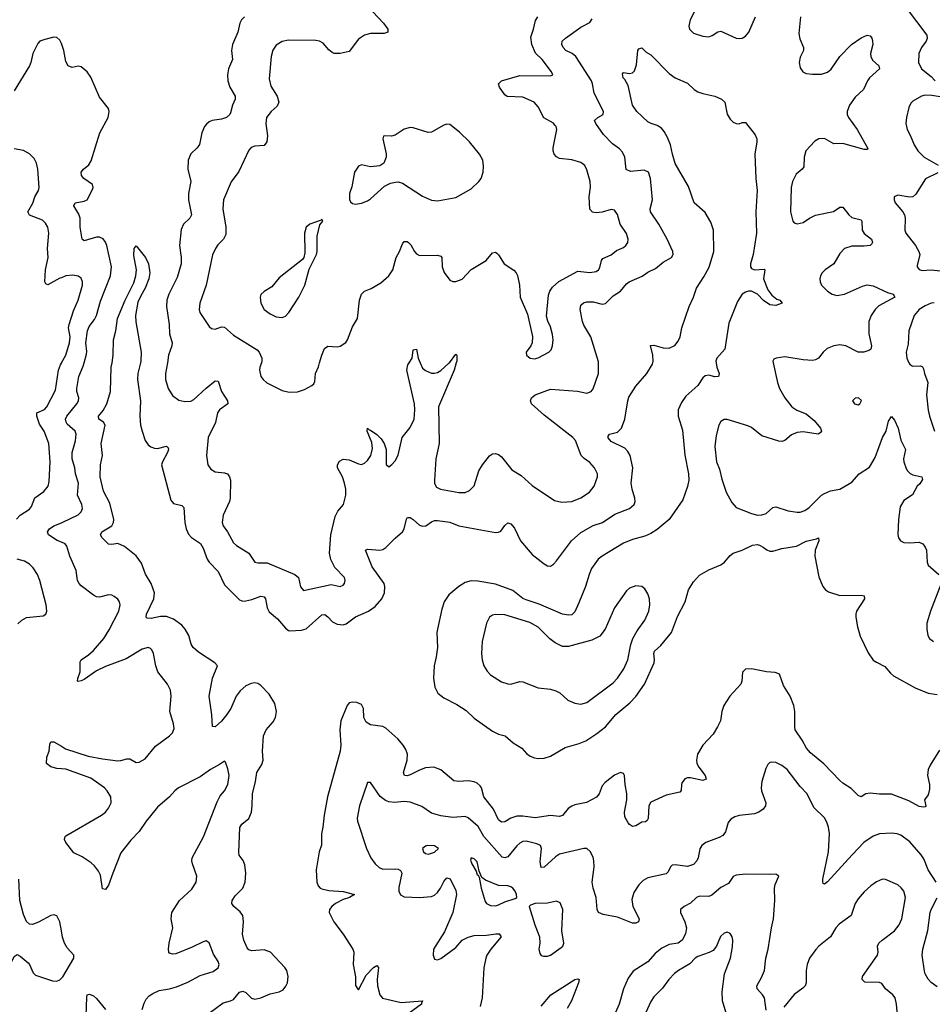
# Model space of a CAD drawing. Header units: inches. Extents: x 884691 to 1028259, y 526745 to 653629.
# Tile 164 of 241: x 999726 to 1005717, y 585788 to 592252. Entities that reach past the tile are written whole.
import ezdxf

# ---------------------------------------------------------------- set-up
doc = ezdxf.new("R2010")
doc.units = ezdxf.units.IN
doc.header["$MEASUREMENT"] = 0
for name, color, linetype in [('A9598', 7, 'Continuous'), ('A9599', 7, 'Continuous'), ('B0508', 7, 'Continuous'), ('B0509', 7, 'Continuous')]:
    doc.layers.add(name, color=color, linetype=linetype)

msp = doc.modelspace()

# ---------------------------------------------------------------- linework, layer by layer
at = {"layer": 'A9598', "color": 6}
for points, elevation in [([(999706.1, 588973.9), (999730, 588998.5), (999790, 589039.1), (999803.1, 589056.9), (999826.3, 589113.7), (999884.5, 589155.5), (999913, 589190), (999919.1, 589220.9), (999925, 589350), (999918.3, 589470), (999886, 589550), (999855.6, 589595.6), (999838.4, 589650), (999837.6, 589670), (999887.9, 589692.1), (999904.6, 589710), (999960.1, 589819.9), (999980.4, 589950), (999993.6, 589986.4), (1000000, 589997.4)], 2100), ([(1000000, 588820.9), (999973.1, 588833.1), (999915.9, 588870), (999909.6, 588890), (999921.5, 588910), (999949.9, 588930), (1000000, 588948.7)], 2000), ([(999713.5, 588286.5), (999739.5, 588310), (999770, 588326.3), (999880.8, 588339.2), (999896.7, 588350), (999904.5, 588370), (999900.6, 588410), (999857.7, 588570), (999842.4, 588610), (999814.2, 588654.2), (999790, 588678.5), (999756.8, 588696.8), (999710, 588711.1)], 2100), ([(1000000, 587334.6), (999970, 587336.8), (999930, 587347.1), (999903, 587370), (999904, 587410), (999918.9, 587450), (999923.6, 587496.4), (999930, 587511.9), (999950, 587510.9), (1000000, 587481.7)], 2000), ([(1000000, 586271.1), (999989, 586329), (999970, 586368.4), (999950, 586375.4), (999930, 586372.1), (999850, 586327.3), (999810, 586312.7), (999790, 586315.2), (999770, 586330.8), (999750, 586377.7), (999727.3, 586470), (999721.1, 586610)], 2100), ([(999086.5, 585770), (999099.9, 585830), (999110, 585853.6), (999130, 585852.3), (999167.1, 585807.1), (999190, 585793.4), (999208.8, 585788.8), (999250, 585789.8), (999330, 585811.4), (999493.2, 585906.8), (999570, 585989.6), (999658.1, 586050), (999674.9, 586070), (999690, 586101.3), (999710, 586115.5), (999730, 586104.4), (999780.6, 586060.6), (999789.7, 586050), (999814.3, 585994.3), (999830, 585978.5), (999942.2, 585942.2), (999970, 585940.7), (999990, 585949.4), (1000000, 585959)], 2100)]:
    msp.add_lwpolyline(points, dxfattribs=dict(at, elevation=elevation))
at = {"layer": 'A9599', "color": 6}
for points, elevation in [([(1000000, 592096.5), (999990, 592116.7), (999970, 592134.8), (999950, 592136.6), (999890, 592122.6), (999859, 592110), (999844.4, 592095.6), (999811.7, 592030), (999798.2, 591970), (999789.4, 591950), (999690, 591785)], 2000), ([(1000000, 590558.3), (999990, 590554.6), (999910, 590511.7), (999897.4, 590517.4), (999890.8, 590530), (999896.5, 590610), (999913.4, 590690), (999909.4, 590750), (999916.8, 590850), (999910.9, 590890), (999896.5, 590916.5), (999876.2, 590936.2), (999790, 590968.2), (999780.5, 590990), (999812.4, 591047.7), (999825.8, 591090), (999848.5, 591130), (999853.6, 591150), (999845.6, 591270), (999835.7, 591310), (999820.5, 591340.5), (999791.3, 591371.3), (999750, 591392.5), (999690, 591404.4)], 2100)]:
    msp.add_lwpolyline(points, dxfattribs=dict(at, elevation=elevation))
at = {"layer": 'B0508', "color": 6}
for points, elevation in [([(1000000, 588948.7), (1000010, 588952.4), (1000110, 589001.6), (1000130, 589021.5), (1000137.6, 589042.4), (1000132.9, 589070), (1000106.2, 589130), (1000111.5, 589210), (1000093.2, 589270), (1000087.7, 589310), (1000071.6, 589370), (1000071.1, 589410), (1000092.8, 589487.2), (1000096.5, 589530), (1000089.5, 589550), (1000037.4, 589597.4), (1000030.3, 589610), (1000027.5, 589630), (1000035.4, 589650), (1000101.3, 589730), (1000112.7, 589750), (1000113.2, 589770), (1000101.2, 589810), (1000100.5, 589830), (1000113.4, 589910), (1000143.5, 589976.5), (1000149.7, 590000)], 2000), ([(1000000, 589997.4), (1000001.5, 590000)], 2100), ([(1000970, 585729.5), (1001061.5, 585798.5), (1001110, 585809.8), (1001130, 585819.8), (1001170, 585866.9), (1001190, 585874.5), (1001210, 585866.6), (1001248.9, 585828.9), (1001270, 585822.4), (1001310, 585829.5), (1001370, 585857.1), (1001430.5, 585870), (1001456.2, 585883.8), (1001473.7, 585906.3), (1001483.1, 585930), (1001488.6, 585970), (1001479.7, 586010), (1001466.9, 586030), (1001373.4, 586130), (1001330, 586146.6), (1001250, 586140), (1001230, 586146.7), (1001218.8, 586158.8), (1001197.5, 586210), (1001188.3, 586248.3), (1001194.6, 586330), (1001190.4, 586370), (1001174.5, 586394.5), (1001131.1, 586430), (1001117.8, 586450), (1001121.4, 586470), (1001140.7, 586499.3), (1001190.2, 586550), (1001205.9, 586590), (1001210.2, 586650), (1001204.4, 586704.4), (1001192.4, 586732.4), (1001167.3, 586767.3), (1001164.2, 586784.2), (1001170.8, 586949.2), (1001184.2, 586970), (1001230, 587008.6), (1001246.9, 587050), (1001252.7, 587090), (1001254.2, 587170), (1001274.4, 587250), (1001283.2, 587310), (1001316.7, 587363.3), (1001324.7, 587390), (1001320, 587450), (1001327.1, 587550), (1001344.9, 587590), (1001390, 587643.2), (1001404.4, 587670), (1001411, 587711), (1001402.1, 587762.1), (1001364.1, 587824.1), (1001310, 587881.1), (1001290, 587893.4), (1001270, 587897.5), (1001245.3, 587894.7), (1001210, 587877.8), (1001174.1, 587846), (1001146.6, 587810), (1001111.8, 587730), (1001086.4, 587690), (1001050, 587647), (1001010, 587609), (1000991.1, 587611.1), (1000987.5, 587687.5), (1000968.9, 587810), (1000991.1, 587930), (1001025.2, 588010), (1001006.3, 588030), (1000900.2, 588100.2), (1000865.6, 588130), (1000851.8, 588151.8), (1000837.4, 588210), (1000813.1, 588250), (1000790, 588276.3), (1000736.1, 588316.1), (1000690, 588334.4), (1000650, 588333.2), (1000590, 588321.8), (1000563.1, 588323.1), (1000557.1, 588330), (1000558.9, 588350), (1000606.1, 588450), (1000610.7, 588490), (1000589.4, 588550), (1000551.9, 588611.9), (1000524.6, 588684.6), (1000490, 588731.2), (1000414.5, 588794.5), (1000370, 588812.1), (1000330, 588806.8), (1000310, 588809.2), (1000266.6, 588850), (1000255.8, 588870), (1000266.2, 588890), (1000331.3, 588930), (1000342.8, 588950), (1000344.9, 588970), (1000317.3, 589077.3), (1000277.3, 589157.3), (1000253.5, 589250), (1000256, 589330), (1000268.6, 589390), (1000261.1, 589470), (1000287.6, 589590), (1000276.1, 589610), (1000245.4, 589630), (1000243.1, 589650), (1000273.1, 589686.9), (1000297.4, 589730), (1000322.7, 589810), (1000327, 589970), (1000332.1, 590000)], 1900), ([(1000518.5, 590000), (1000502, 589930), (1000499.8, 589890), (1000519.3, 589750), (1000514.6, 589650), (1000519.9, 589590), (1000529.7, 589549.7), (1000550.3, 589490), (1000570, 589460.4), (1000587, 589447), (1000610, 589438.2), (1000630, 589436.5), (1000690, 589451.7), (1000700.4, 589440.4), (1000703.1, 589430), (1000697.4, 589410), (1000663.5, 589350), (1000657.8, 589330), (1000717.8, 589097.8), (1000736.1, 589076.1), (1000790, 589061.9), (1000804.7, 589050), (1000811.1, 588950), (1000819.9, 588910), (1000835, 588875), (1000853.2, 588853.2), (1000912.4, 588812.4), (1000930, 588782.8), (1000957, 588710), (1000970, 588689.8), (1001029.8, 588630), (1001070, 588541.3), (1001170, 588442.4), (1001190, 588435.1), (1001210, 588436), (1001250, 588444.9), (1001310, 588466.6), (1001330, 588463), (1001339.8, 588450), (1001350, 588390), (1001364.4, 588364.4), (1001419.1, 588319.1), (1001470, 588257.5), (1001490, 588242.8), (1001500.4, 588240.4), (1001575.5, 588244.5), (1001606.2, 588253.8), (1001710, 588345.8), (1001730, 588347.2), (1001750, 588332.6), (1001779.9, 588299.9), (1001810, 588282.8), (1001850, 588278.6), (1001870, 588285.5), (1001930, 588332.5), (1002014.9, 588370), (1002060.5, 588399.5), (1002102.7, 588450), (1002120.7, 588490), (1002124, 588530), (1002118.6, 588550), (1002039.1, 588659.1), (1001995.8, 588770), (1002010, 588775.6), (1002090, 588770.2), (1002110, 588774.6), (1002130, 588786.2), (1002190, 588848.7), (1002239, 588890), (1002250, 588910), (1002266.5, 588973.5), (1002270, 588980.7), (1002277.2, 588982.8), (1002290, 588983), (1002310, 588970.7), (1002350, 588934.3), (1002370, 588926.9), (1002391.6, 588928.4), (1002430, 588955.2), (1002450, 588963.4), (1002470, 588964), (1002550, 588954.1), (1002609.5, 588929.5), (1002850, 588885.2), (1002870, 588886.5), (1002885, 588895), (1002910, 588932.1), (1002930, 588949.7), (1002950, 588941.5), (1002974, 588914), (1003013.8, 588830), (1003090, 588739.9), (1003170, 588678.8), (1003190, 588667.5), (1003210, 588664.5), (1003230, 588676.5), (1003250, 588699.9), (1003348.9, 588831.1), (1003410, 588886), (1003490, 588931.8), (1003551.7, 588950), (1003633.7, 589006.3), (1003730, 589043.9), (1003759.3, 589070), (1003766, 589090), (1003765.5, 589110), (1003746, 589170), (1003740.5, 589210), (1003751.6, 589310), (1003732.7, 589390), (1003717.6, 589417.6), (1003699.2, 589439.2), (1003610, 589483.1), (1003590, 589507.1), (1003590, 589518), (1003597.1, 589530), (1003650, 589545), (1003676.1, 589570), (1003698.3, 589630), (1003717.8, 589750), (1003725.5, 589774.5), (1003770, 589845), (1003842.5, 589930), (1003880.7, 589990), (1003882.8, 590000)], 1900), ([(1000695.4, 590000), (1000683.7, 589930), (1000683.7, 589890), (1000701.8, 589830), (1000730, 589785.6), (1000770, 589753.8), (1000810, 589744.5), (1000850, 589748.2), (1000870, 589758.1), (1000950, 589833.6), (1001010, 589880.9), (1001030, 589878.4), (1001050.9, 589810.9), (1001089.4, 589750), (1001091.5, 589730), (1001038.2, 589690), (1001024.8, 589670), (1001012.2, 589607.8), (1000962.6, 589510), (1000951.8, 589390), (1000960.5, 589330), (1000980, 589300.1), (1001010, 589282.6), (1001070, 589277.6), (1001090, 589271.4), (1001103.4, 589250), (1001109.2, 589230), (1001107.3, 589110), (1001102.7, 589090), (1001061.7, 588998.3), (1001056.1, 588950), (1001062.4, 588930), (1001090.4, 588890.4), (1001130, 588817.5), (1001150, 588799.6), (1001230.3, 588750.3), (1001270, 588691.4), (1001290, 588685.9), (1001350, 588685.6), (1001532.6, 588610), (1001555.5, 588590), (1001570, 588528.2), (1001590, 588505.1), (1001770, 588545), (1001830, 588531.6), (1001850, 588540.4), (1001858.6, 588550), (1001863.4, 588570), (1001857.6, 588590), (1001794.7, 588654.7), (1001767.6, 588707.6), (1001759.9, 588750), (1001769.1, 588870), (1001797.5, 588990), (1001814.1, 589025.9), (1001851.8, 589070), (1001866.9, 589130), (1001867.1, 589170), (1001859.2, 589210), (1001844.5, 589250), (1001812.6, 589310), (1001811.5, 589330), (1001825.6, 589354.4), (1001850, 589365.8), (1001890, 589363.3), (1001950, 589335.9), (1001970, 589332.8), (1001990, 589339.8), (1002010, 589357.8), (1002030.8, 589390), (1002042.5, 589437.5), (1002037, 589477), (1002007.1, 589550), (1002010, 589571.3), (1002019.4, 589559.4), (1002030, 589557.1), (1002070, 589528.4), (1002099.3, 589499.3), (1002119.5, 589470), (1002131.8, 589430), (1002131.3, 589331.3), (1002150, 589317.4), (1002170, 589331), (1002190, 589355), (1002210, 589393.2), (1002237, 589510), (1002290, 589574.7), (1002315.3, 589630), (1002320.3, 589690), (1002318, 589730), (1002268.2, 589950), (1002274.1, 589985.9), (1002283.1, 590000)], 2000), ([(1001312.7, 590000), (1001301.8, 589970), (1001299.6, 589950), (1001309.8, 589909.8), (1001323.4, 589890), (1001348.7, 589868.7), (1001450, 589816.7), (1001494.1, 589805.9), (1001550, 589807.9), (1001595.2, 589824.8), (1001643.1, 589850), (1001657.6, 589862.4), (1001663.9, 589876.1), (1001669, 589930), (1001687.5, 589972.5), (1001695.2, 590000)], 2100), ([(1002355.4, 590000), (1002370, 589965.1), (1002390, 589949.1), (1002430, 589932.2), (1002450, 589931.2), (1002470, 589936.3), (1002490, 589949.3), (1002543.8, 589996.2), (1002546.8, 590000)], 2000), ([(1004297.8, 590000), (1004302.2, 589970), (1004317, 589930), (1004314, 589910), (1004290, 589908.2), (1004250, 589918), (1004225.9, 589914.1), (1004210, 589901.4), (1004177, 589850), (1004098.7, 589781.3), (1004070, 589739.2), (1004050, 589690), (1004049.3, 589650), (1004076.7, 589556.7), (1004093.3, 589393.3), (1004117.4, 589270), (1004117.9, 589230), (1004110, 589188.2), (1004079.2, 589100.8), (1003990, 588970.9), (1003910, 588905.1), (1003870, 588878.6), (1003830, 588861.1), (1003750, 588839.7), (1003690, 588815.2), (1003550, 588731.1), (1003523.5, 588710), (1003480.7, 588650), (1003464, 588610), (1003440.1, 588530), (1003396.9, 588423.1), (1003370, 588364.5), (1003350, 588344.8), (1003330, 588341.8), (1003290, 588348.2), (1003135.7, 588415.6), (1003050, 588442.3), (1003030, 588451.1), (1002963.9, 588503.9), (1002850, 588545.7), (1002733.7, 588566.3), (1002690, 588567.8), (1002650, 588557.1), (1002608.6, 588530), (1002544.2, 588475.8), (1002512.8, 588430), (1002497.7, 588382.3), (1002468.6, 588250), (1002464.9, 588230), (1002469.5, 588130), (1002461.1, 588070), (1002446, 588010), (1002442.1, 587930), (1002452, 587870), (1002471.1, 587831.1), (1002510, 587799.9), (1002595.4, 587755.4), (1002657.2, 587717.2), (1002710, 587665.9), (1002830, 587581.8), (1002870, 587561.3), (1002914, 587550), (1002964.7, 587504.7), (1003022.4, 587470), (1003054.3, 587434.3), (1003077.4, 587417.4), (1003105.8, 587405.8), (1003130, 587401.9), (1003170, 587405), (1003210, 587416), (1003306.8, 587473.2), (1003399.9, 587500.1), (1003441.7, 587518.3), (1003514.7, 587565.3), (1003570.8, 587609.2), (1003639, 587690), (1003731.9, 587768.1), (1003771.5, 587808.5), (1003828.4, 587890), (1003890.4, 588029.6), (1003893.7, 588050), (1003888.4, 588090), (1003893.7, 588106.2), (1003936.2, 588143.8), (1004004.5, 588230), (1004045.5, 588334.5), (1004095.8, 588430), (1004117.3, 588510), (1004150, 588560.8), (1004190, 588605.3), (1004250, 588640.3), (1004330, 588674), (1004352.7, 588690), (1004390, 588734), (1004410, 588748.8), (1004470, 588768.5), (1004537.8, 588802.2), (1004570, 588806.3), (1004582.9, 588802.9), (1004607.4, 588790), (1004630, 588770.9), (1004650, 588763.2), (1004670, 588762.3), (1004730, 588781.1), (1004824.8, 588795.2), (1004890, 588827.7), (1004957.1, 588842.9), (1004970, 588850.8), (1004972.6, 588830), (1004948.1, 588770), (1004946.7, 588730), (1004973.4, 588593.4), (1004997.9, 588530), (1005015.7, 588510), (1005036.6, 588496.6), (1005110, 588471), (1005250, 588473.2), (1005269.1, 588469.1), (1005272, 588450), (1005219.6, 588370), (1005214.8, 588350), (1005216.1, 588330), (1005226.8, 588266.8), (1005243.9, 588203.9), (1005296.1, 588096.1), (1005330, 588048.3), (1005350, 588033.5), (1005405.6, 588005.6), (1005442.1, 587962.1), (1005463.6, 587943.6), (1005604.6, 587864.6), (1005690, 587831.5), (1005750, 587822)], 1900), ([(1002592.3, 590000), (1002579, 589950), (1002476.5, 589710), (1002479.3, 589470), (1002457, 589370), (1002449.4, 589230), (1002450, 589207.2), (1002462.5, 589182.5), (1002488.8, 589168.8), (1002610, 589147.2), (1002650, 589148.1), (1002679.9, 589160.1), (1002708.9, 589191.1), (1002741, 589290), (1002764.5, 589330), (1002810, 589388.5), (1002830, 589401.5), (1002850, 589404), (1002870, 589397.7), (1002890, 589382.5), (1002956.6, 589296.6), (1003019.2, 589259.2), (1003090, 589194.8), (1003236.5, 589096.5), (1003285.4, 589085.4), (1003350, 589088.4), (1003410, 589112.4), (1003466.7, 589150), (1003498.3, 589190), (1003519, 589250), (1003519.1, 589270), (1003500.4, 589310), (1003470, 589344), (1003430.9, 589370.9), (1003412.7, 589390), (1003374.5, 589490), (1003356.8, 589510), (1003170, 589656.7), (1003086.6, 589730), (1003079.4, 589750), (1003087.1, 589770), (1003110.9, 589789.1), (1003210, 589826.7), (1003387.4, 589812.6), (1003450, 589801.1), (1003477.6, 589810), (1003490.8, 589829.2), (1003525.8, 589930), (1003525.8, 590000)], 2000), ([(1004672.3, 590000), (1004700, 589870), (1004713.9, 589830), (1004748.4, 589770), (1004794.7, 589710), (1004828.1, 589688.1), (1004890, 589664), (1004941.3, 589621.3), (1004982.8, 589570), (1004988.8, 589550), (1004980.6, 589539.4), (1004968.7, 589531.3), (1004870, 589545.6), (1004830, 589541.6), (1004793.7, 589526.3), (1004750, 589489.7), (1004730, 589482.9), (1004710, 589484.8), (1004599.1, 589519.1), (1004530, 589573.7), (1004506.7, 589586.7), (1004370, 589628.3), (1004350, 589627.4), (1004330, 589615), (1004314.9, 589590), (1004297.6, 589522.4), (1004289, 589450), (1004301.4, 589350), (1004321.3, 589301.3), (1004335.4, 589235.4), (1004363.6, 589150), (1004402.3, 589082.3), (1004430.6, 589050), (1004530, 589009.8), (1004570, 588998.9), (1004599, 589001), (1004626.3, 589010), (1004670, 589048.6), (1004690, 589053.1), (1004770, 589028.6), (1004830, 589018.4), (1004850, 589019.3), (1004879.9, 589030), (1004908.3, 589050), (1004989.9, 589130), (1005010, 589142.4), (1005050, 589158.3), (1005110, 589170.7), (1005190, 589216.4), (1005237.5, 589270), (1005305.5, 589314.5), (1005343, 589377), (1005391.2, 589508.8), (1005414.1, 589550), (1005430, 589616.6), (1005450, 589647.7), (1005470, 589622.9), (1005493.6, 589570), (1005511.8, 589491.8), (1005541.9, 589430), (1005528.1, 589370), (1005529.8, 589350), (1005545.6, 589305.6), (1005554.2, 589290), (1005572.4, 589272.4), (1005590, 589263.8), (1005647.7, 589250), (1005652.6, 589232.6), (1005634.6, 589205.4), (1005617.6, 589190), (1005586.9, 589133.1), (1005530, 589095), (1005506.3, 589053.7), (1005496.2, 588970), (1005491.9, 588871.9), (1005495.3, 588850), (1005509.2, 588830), (1005530, 588820.8), (1005570, 588818.1), (1005630, 588821.6), (1005656.1, 588810), (1005671.4, 588790), (1005679.6, 588770), (1005682.7, 588690), (1005689.6, 588670), (1005760.7, 588610)], 2000), ([(1005564.3, 590000), (1005569.2, 589990), (1005581.4, 589981.4), (1005590, 589977.4), (1005638.8, 589978.8), (1005652.9, 589972.9), (1005659.6, 589959.6), (1005665, 589930), (1005688.7, 589870), (1005680.3, 589790), (1005690.9, 589689.1), (1005699.1, 589650), (1005731.6, 589550)], 2100), ([(1000000, 587481.7), (1000026.3, 587466.3), (1000176.3, 587416.2), (1000270, 587398.9), (1000370, 587386.9), (1000390, 587388.1), (1000430, 587400.3), (1000450, 587398.7), (1000490, 587376.2), (1000510, 587376.6), (1000550, 587399.4), (1000617.3, 587482.7), (1000710.4, 587550), (1000728.9, 587570), (1000740.4, 587599.7), (1000736.1, 587630), (1000710.7, 587710), (1000719.4, 587810), (1000715.8, 587850), (1000695.9, 587890), (1000633.6, 587970), (1000619, 588010), (1000604.5, 588090), (1000594.3, 588114.3), (1000584.1, 588124.1), (1000569.9, 588129.9), (1000530, 588119.5), (1000425, 588055), (1000290, 588006.4), (1000230, 587976.7), (1000150, 587920.5), (1000130, 587911), (1000110, 587907.1), (1000106.3, 587910), (1000108, 587928), (1000122.8, 587970), (1000122.9, 588037), (1000130.5, 588050), (1000178.1, 588081.9), (1000209.5, 588110), (1000279.4, 588190), (1000313.4, 588246.6), (1000376.2, 588370), (1000386.2, 588410), (1000380.9, 588430), (1000370, 588446.9), (1000346.2, 588466.2), (1000330, 588473.7), (1000310, 588475.7), (1000250, 588461.2), (1000230, 588462.7), (1000210, 588473.4), (1000130, 588535.2), (1000115.6, 588550), (1000105.3, 588570), (1000096.6, 588636.6), (1000056, 588730), (1000036.1, 588796.1), (1000024.2, 588810), (1000000, 588820.9)], 2000), ([(1005775.2, 588550), (1005704.5, 588370), (1005680.6, 588290), (1005681, 588250), (1005688.7, 588208.7), (1005699.2, 588190), (1005725.3, 588170)], 2000), ([(1005763.9, 587456.1), (1005703.1, 587356.9), (1005691.1, 587328.9), (1005686.5, 587290), (1005699.8, 587230), (1005698.5, 587201.5), (1005690, 587162.8), (1005666.3, 587130), (1005674, 587090), (1005670, 587084.2), (1005658, 587082), (1005630, 587085.7), (1005564.2, 587124.2), (1005450, 587167.9), (1005370, 587166.6), (1005310, 587174.5), (1005280.7, 587170), (1005250, 587150.7), (1005230, 587159.3), (1005185.6, 587205.6), (1005130, 587239.8), (1005110, 587257.3), (1005006.3, 587366.3), (1004918.2, 587438.2), (1004892, 587470), (1004863, 587523), (1004818.1, 587590), (1004814.4, 587610), (1004815.8, 587710), (1004809.2, 587749.2), (1004784.9, 587810), (1004741.3, 587881.3), (1004714.5, 587954.5), (1004686.3, 587966.3), (1004629.4, 587970.6), (1004530.3, 587989.7), (1004491.9, 587988.1), (1004470.7, 587969.3), (1004465.8, 587910), (1004459.9, 587890), (1004388.3, 587810), (1004349.8, 587750), (1004336.6, 587710), (1004327.3, 587650), (1004308.1, 587610), (1004278.2, 587561.8), (1004211.7, 587490), (1004176.9, 587430), (1004169.2, 587390.8), (1004172.3, 587370), (1004185.2, 587345.2), (1004225.8, 587290), (1004233.5, 587266.5), (1004210, 587258.3), (1004130, 587274.8), (1004110, 587274.4), (1004092.5, 587267.5), (1004074.8, 587245.2), (1004070.1, 587230), (1004069, 587191), (1004060.3, 587179.7), (1003970, 587162.1), (1003870, 587115.4), (1003856.6, 587090), (1003851.4, 587008.6), (1003846.3, 586993.7), (1003834.1, 586985.9), (1003810, 586984.3), (1003770, 586960.8), (1003750, 586956.4), (1003730, 586967.8), (1003719.6, 586979.6), (1003699.6, 587019.6), (1003697.4, 587050), (1003712, 587130), (1003711.8, 587170), (1003700.1, 587230), (1003695.8, 587290), (1003690, 587303.1), (1003670, 587310.4), (1003630, 587291.6), (1003570, 587245), (1003550, 587221.5), (1003529.2, 587170), (1003511.8, 587148.2), (1003446.1, 587113.9), (1003370, 587097.9), (1003350, 587089.7), (1003327.2, 587072.8), (1003290, 587028.6), (1003270, 587020.9), (1003210, 587028.2), (1003110, 587012.1), (1003030, 587023.4), (1002990, 587023.2), (1002950, 587010.2), (1002910, 586986.2), (1002890, 586983.9), (1002870, 586998.2), (1002836.8, 587070), (1002773.7, 587150), (1002757.5, 587210), (1002750, 587222.1), (1002730, 587239.4), (1002710, 587249.1), (1002670, 587255.2), (1002610, 587251.5), (1002576, 587256), (1002490, 587328.1), (1002444.1, 587344.1), (1002390, 587340), (1002350, 587326), (1002290, 587293.8), (1002270, 587288), (1002251.2, 587291.2), (1002245.7, 587310), (1002269.6, 587390), (1002272, 587430), (1002261.9, 587461.9), (1002243.5, 587490), (1002208.1, 587530), (1002130, 587601.1), (1002110, 587611.6), (1002030, 587622.3), (1002000.9, 587640.9), (1001984.7, 587670), (1001982.3, 587730), (1001970, 587755.4), (1001939, 587770), (1001910, 587772.6), (1001890, 587766.3), (1001875.2, 587750), (1001834.1, 587650), (1001828.4, 587590), (1001833.3, 587490), (1001830.3, 587450), (1001747.8, 587150), (1001725.3, 587030), (1001716.4, 586950), (1001706.4, 586906.4), (1001706.7, 586833.3), (1001692, 586790), (1001671.7, 586670), (1001676.9, 586590), (1001685.5, 586565.5), (1001699.4, 586550), (1001710, 586545.4), (1001755.5, 586535.5), (1001849.6, 586529.6), (1001923.5, 586510), (1001891.9, 586490), (1001850, 586476), (1001800.2, 586450), (1001775.1, 586430), (1001759.5, 586410), (1001757.8, 586390), (1001787.8, 586330), (1001848.7, 586248.7), (1001912.7, 586150), (1001919.5, 586130), (1001916, 586050), (1001930.6, 585969.4), (1001931.5, 585911.5), (1001946.4, 585886.4), (1001950, 585883.8), (1002001.4, 585978.6), (1002047.9, 586030), (1002070, 586041.9), (1002082.5, 586030), (1002072.6, 585950), (1002075.8, 585910), (1002090.5, 585850.5), (1002107.5, 585827.5), (1002230, 585799.9), (1002370.4, 585810), (1002363.4, 585796.6), (1002364.8, 585790), (1002283.3, 585730)], 1900), ([(1000530, 585754.1), (1000543.5, 585796.5), (1000557.1, 585822.9), (1000576.4, 585843.6), (1000600.2, 585859.8), (1000642.2, 585877.8), (1000710, 585889.4), (1000756.4, 585903.6), (1000830, 585934.1), (1000910, 585977.4), (1000996.6, 586003.4), (1001030, 586027.2), (1001035.9, 586050), (1001028.3, 586070), (1000997.5, 586117.5), (1000970, 586191.4), (1000950, 586204.1), (1000930, 586199), (1000857.8, 586162.2), (1000750, 586118.7), (1000730, 586116.2), (1000710, 586123.1), (1000704.7, 586130), (1000702, 586150), (1000706.4, 586190), (1000731, 586290), (1000721.2, 586350), (1000724, 586390), (1000775.3, 586470), (1000856.3, 586543.7), (1000883.7, 586590), (1000889.6, 586630), (1000861.2, 586710), (1000857.1, 586730), (1000858.9, 586750), (1000933.2, 586886.8), (1001022.1, 587117.9), (1001042.6, 587157.4), (1001070.3, 587190), (1001092.8, 587230), (1001101.8, 587290), (1001093.4, 587333.4), (1001077, 587377), (1001070, 587383.5), (1001038.4, 587361.6), (1000978.3, 587330), (1000910, 587280.9), (1000768.6, 587210), (1000743.6, 587190), (1000710, 587149.9), (1000630, 587081.9), (1000555.6, 586990), (1000510, 586923.1), (1000455.4, 586864.6), (1000390, 586782.3), (1000336.7, 586650), (1000310, 586570.5), (1000290, 586540.7), (1000270, 586546), (1000256.1, 586636.1), (1000242.7, 586662.7), (1000216.6, 586696.6), (1000195.9, 586715.9), (1000135.9, 586755.9), (1000082.1, 586782.1), (1000029.2, 586850), (1000020.2, 586870), (1000024.4, 586890), (1000030, 586894.5), (1000262.5, 587030), (1000289.5, 587050), (1000310, 587075), (1000326.3, 587110), (1000323.3, 587150), (1000301.1, 587190), (1000283.7, 587210), (1000193.4, 587273.4), (1000030, 587332.4), (1000000, 587334.6)], 2000), ([(1005741.7, 586590), (1005689.1, 586670), (1005662.1, 586742.1), (1005644.9, 586770), (1005570, 586854.8), (1005510, 586897.7), (1005486.7, 586906.7), (1005452.1, 586912.1), (1005370, 586908), (1005330, 586891.5), (1005268.5, 586850), (1005190.3, 586769.7), (1005030, 586591.1), (1005010, 586577.7), (1005001.9, 586581.9), (1004998.1, 586590), (1004999.7, 586610), (1005036.5, 586790), (1005041.9, 586910), (1005036, 586950), (1005024.6, 586984.7), (1005010, 587011.3), (1004939.3, 587079.3), (1004895.1, 587170), (1004850, 587218.8), (1004763.5, 587330), (1004730, 587356.4), (1004690, 587374.6), (1004661.3, 587378.7), (1004650, 587375.7), (1004636.8, 587363.2), (1004624, 587336), (1004597.6, 587250), (1004593.3, 587210), (1004596.3, 587190), (1004625.3, 587110), (1004621.4, 587090), (1004606.9, 587070), (1004577.8, 587050), (1004550, 587038.1), (1004450, 587028), (1004420.9, 587019.1), (1004395.6, 587004.4), (1004377.5, 586982.5), (1004359.2, 586920.8), (1004343.1, 586896.9), (1004317.8, 586882.2), (1004231.5, 586850), (1004204.6, 586830), (1004192, 586808), (1004179.7, 586750), (1004171, 586730), (1004150, 586706.5), (1004110, 586693.8), (1004030, 586703.8), (1004010, 586701.5), (1003997.9, 586690), (1003983, 586657), (1003970, 586644.3), (1003850, 586618.2), (1003819.4, 586600.6), (1003790, 586572.6), (1003757.3, 586522.7), (1003744.1, 586475.9), (1003751, 586430), (1003793.8, 586350), (1003787.6, 586330), (1003770, 586321.2), (1003750, 586321), (1003650, 586360.6), (1003556.7, 586376.7), (1003526.2, 586390), (1003516.5, 586410), (1003511.4, 586490), (1003490.3, 586550.3), (1003483.4, 586590), (1003497.5, 586690), (1003496.1, 586730), (1003490, 586754.8), (1003471.9, 586791.9), (1003450, 586809.9), (1003430, 586810.4), (1003270, 586772.8), (1003243.1, 586756.9), (1003170, 586688.9), (1003150, 586686.5), (1003143.7, 586723.7), (1003151.4, 586811.4), (1003144.4, 586830), (1003121.3, 586841.3), (1003050, 586858), (1003030, 586856.6), (1003010, 586846), (1002990, 586827.7), (1002930, 586756.9), (1002910, 586749.8), (1002894.1, 586754.1), (1002774.2, 586890), (1002735.6, 586955.6), (1002670, 587012.9), (1002650, 587021.1), (1002570, 587013.7), (1002490, 587024.5), (1002430, 587043.3), (1002366.1, 587086), (1002290, 587114.2), (1002250, 587118.5), (1002187, 587113), (1002150, 587116.2), (1002126.5, 587126.5), (1002093.3, 587153.3), (1002030, 587245.1), (1002010, 587243.5), (1001955.9, 587090), (1001942.1, 587010), (1001943.1, 586990), (1002002.8, 586810), (1002032, 586750), (1002059.5, 586710), (1002086.5, 586686.5), (1002110, 586675.6), (1002190, 586676.8), (1002210, 586674.8), (1002227, 586667), (1002234.7, 586650), (1002214.8, 586554.8), (1002214.8, 586530), (1002227, 586507), (1002250, 586494.1), (1002350, 586488.3), (1002430, 586494.9), (1002450, 586504), (1002470, 586521.1), (1002489.5, 586550), (1002510, 586593.2), (1002530, 586617.3), (1002552.5, 586612.5), (1002590, 586536), (1002593.2, 586510), (1002569.2, 586390.8), (1002515.8, 586264.2), (1002441.6, 586150), (1002439.5, 586110), (1002450, 586085.1), (1002470, 586079.2), (1002490, 586087.9), (1002590, 586161.2), (1002631.6, 586210), (1002670, 586229.5), (1002710, 586239.6), (1002790, 586241.7), (1002851, 586251), (1002874, 586250), (1002886.8, 586230), (1002818, 586150), (1002793.3, 586110), (1002786, 586090), (1002772.4, 586027.6), (1002762.6, 585830), (1002750, 585774.4)], 2000), ([(1004625.6, 585750), (1004614.8, 585830), (1004603.2, 585850), (1004566.9, 585890), (1004565.4, 585910), (1004596.4, 585963.6), (1004614.8, 586010), (1004624.5, 586090), (1004640.2, 586150), (1004661.1, 586290), (1004674.8, 586350), (1004683.7, 586470), (1004680.6, 586550), (1004685.6, 586574.4), (1004709.6, 586630), (1004690, 586642.6), (1004650, 586639.4), (1004490, 586643.1), (1004430, 586636.7), (1004410, 586626.2), (1004378.6, 586581.4), (1004330, 586554.1), (1004270, 586503.5), (1004250, 586495.3), (1004190, 586497.2), (1004170, 586490), (1004130, 586451.9), (1004089, 586430), (1004065, 586410), (1004063.5, 586390), (1004092.2, 586330), (1004102.7, 586290), (1004097.5, 586250), (1004075.6, 586210), (1004049.6, 586190.4), (1003990, 586181.1), (1003942.3, 586157.7), (1003898.2, 586121.8), (1003850, 586067.5), (1003753.3, 586006.7), (1003719.7, 585960.3), (1003690.1, 585890.1), (1003662.1, 585790), (1003617.4, 585690)], 2100), ([(1005490.3, 585690.3), (1005482.5, 585790), (1005473.4, 585830), (1005457.5, 585850), (1005410.6, 585890), (1005384.9, 585924.9), (1005370, 585930.4), (1005273.7, 585933.7), (1005256.5, 585950), (1005259.2, 585970), (1005357.8, 586110), (1005361.2, 586130), (1005357.2, 586170), (1005367.2, 586190), (1005387.5, 586210), (1005470.2, 586269.8), (1005500.5, 586310), (1005517, 586350), (1005541.4, 586490), (1005531.1, 586530), (1005513.6, 586553.5), (1005490, 586572.2), (1005410, 586608.3), (1005390, 586609), (1005350, 586592.6), (1005313.6, 586566.4), (1005270, 586525.4), (1005230, 586481.5), (1005210.2, 586450.2), (1005183.9, 586370), (1005106.7, 586313.3), (1005085, 586290), (1005048.8, 586230), (1004972.9, 586170), (1004952.3, 586147.7), (1004911.7, 586090), (1004895.4, 586050), (1004888.6, 586010), (1004890.1, 585930.1), (1004882.4, 585910), (1004866.7, 585893.3), (1004810, 585851.5), (1004741.9, 585770)], 2100), ([(1005750, 585903.1), (1005710, 585931.3), (1005690, 585952.5), (1005670, 585987.7), (1005665.4, 586005.4), (1005651.7, 586110), (1005655.1, 586150), (1005687.1, 586272.9), (1005702.7, 586390), (1005709, 586411), (1005750, 586487.7)], 2000), ([(1000000, 585959), (1000010, 585968.7), (1000082.4, 586090), (1000081.4, 586110), (1000037.9, 586157.9), (1000020.1, 586190), (1000008.1, 586228.1), (1000000, 586271.1)], 2100), ([(1004365.1, 585730), (1004340.5, 585810), (1004337.7, 585870), (1004352.3, 585987.7), (1004392.1, 586090), (1004406.3, 586166.3), (1004407.4, 586210), (1004402.9, 586230), (1004390, 586252.5), (1004370, 586260.8), (1004350, 586254.7), (1004327.6, 586232.4), (1004301, 586170), (1004277.8, 586142.2), (1004252.1, 586127.9), (1004177.7, 586102.3), (1004160.1, 586090), (1004126.1, 586053.9), (1004050.1, 586010), (1004024.3, 585990), (1003987.7, 585950), (1003946.2, 585893.8), (1003890, 585836.2), (1003870, 585806.3), (1003790, 585634.7)], 2200), ([(1003150, 585776.3), (1003212.4, 585850), (1003370, 585950.3), (1003390, 585954.9), (1003398.1, 585950), (1003394.6, 585930), (1003348.5, 585811.5), (1003320.3, 585759.7)], 2000), ([(1000163.2, 585710), (1000166, 585834), (1000170, 585850.6), (1000185.3, 585854.7), (1000210, 585843.5), (1000230, 585826.7), (1000290, 585753.1)], 2000)]:
    msp.add_lwpolyline(points, dxfattribs=dict(at, elevation=elevation))
for points, elevation in [([(1005233.2, 589770), (1005210, 589767.8), (1005193.7, 589750), (1005205.5, 589730), (1005230, 589723.8), (1005242, 589730), (1005253, 589753)], 2100), ([(1003770, 588535.1), (1003730, 588519.1), (1003710, 588503), (1003630.9, 588390), (1003569.7, 588250), (1003534.5, 588205.5), (1003481.7, 588178.3), (1003330, 588136.1), (1003290, 588137.3), (1003240.8, 588160.8), (1003207.1, 588187.1), (1003130, 588264.9), (1003074.5, 588294.5), (1002910, 588344.6), (1002850, 588346.9), (1002830, 588342.2), (1002810, 588328.6), (1002790.5, 588290), (1002763.1, 588170), (1002757.1, 588090), (1002761.6, 588050), (1002774, 588010), (1002794.4, 587974.4), (1002817.2, 587950), (1002890, 587906.1), (1002930, 587891.5), (1002950, 587890.8), (1003010, 587907.7), (1003030, 587906), (1003130, 587866.1), (1003210, 587856.2), (1003246.6, 587846.6), (1003272.5, 587832.5), (1003324.7, 587784.7), (1003370, 587764.8), (1003410, 587759.5), (1003450, 587768.3), (1003621.5, 587898.5), (1003651, 587930), (1003692.4, 587990), (1003717.7, 588050), (1003738.5, 588150), (1003751.5, 588190), (1003779.4, 588240.6), (1003830, 588310.9), (1003856.3, 588370), (1003863.3, 588410), (1003859.8, 588450), (1003850, 588483.7), (1003830, 588516.4), (1003810, 588531.4)], 2000), ([(1002402.4, 586830), (1002390, 586826), (1002369.5, 586810), (1002376.4, 586790), (1002390, 586777.5), (1002410, 586773.5), (1002450, 586787.2), (1002474.8, 586810), (1002449.4, 586829.4)], 2100), ([(1002689.6, 586750.4), (1002685.9, 586734.1), (1002693.3, 586710), (1002722, 586662), (1002730, 586637.4), (1002735.8, 586635.8), (1002742.1, 586622.1), (1002756, 586550), (1002782.9, 586462.9), (1002790.9, 586450), (1002816.8, 586436.8), (1002850, 586435.6), (1002870, 586441.5), (1002910, 586460.8), (1002977.9, 586482.1), (1002989.2, 586490), (1002988.2, 586510), (1002979, 586530), (1002964.3, 586550), (1002950, 586559.9), (1002930, 586565), (1002870, 586567.2), (1002783.4, 586603.4), (1002760.4, 586620.4), (1002742.4, 586662.4), (1002730, 586723.4), (1002710, 586743)], 2100), ([(1003250, 586465.6), (1003190, 586452.2), (1003110, 586450), (1003080.5, 586439.5), (1003071.6, 586430), (1003107, 586310), (1003137.6, 586230), (1003139.7, 586190), (1003134.5, 586150), (1003140.6, 586120.6), (1003149.3, 586109.3), (1003164.6, 586104.6), (1003190, 586104.2), (1003210, 586109.7), (1003279.9, 586160.1), (1003290.7, 586170), (1003299.4, 586190), (1003284.9, 586270), (1003290.9, 586410.9), (1003273.5, 586453.5)], 2100)]:
    msp.add_lwpolyline(points, close=True, dxfattribs=dict(at, elevation=elevation))
at = {"layer": 'B0509', "color": 6}
for points, elevation in [([(1004189.3, 592370), (1004128.2, 592250), (1004119.1, 592210), (1004123.3, 592190), (1004150, 592163.5), (1004210, 592142.9), (1004250, 592139.7), (1004272.5, 592147.5), (1004310, 592173.2), (1004330, 592175.5), (1004430, 592131), (1004450, 592127.4), (1004470, 592131.1), (1004490, 592144.3), (1004512.4, 592170), (1004557, 592270)], 2000), ([(1002010, 592340.1), (1002115.5, 592230), (1002142, 592190), (1002142.6, 592170), (1002119.3, 592160.7), (1002030, 592161.3), (1001990, 592149.9), (1001950, 592123.2), (1001890, 592042.7), (1001829.9, 592029.9), (1001790, 592029.9), (1001776.8, 592036.8), (1001754.9, 592054.9), (1001717.5, 592097.5), (1001694.7, 592110), (1001670, 592115.6), (1001490, 592118.3), (1001450, 592109), (1001410, 592083.9), (1001388.6, 592051.4), (1001376.2, 592010), (1001364.3, 591864.3), (1001375.3, 591815.3), (1001416.4, 591750), (1001428.2, 591710), (1001416.5, 591683.5), (1001376.6, 591650), (1001347.3, 591610), (1001342.4, 591570), (1001352.1, 591490), (1001348.9, 591450), (1001330, 591426), (1001270, 591422.5), (1001246.6, 591413.4), (1001230, 591396.1), (1001165.6, 591254.4), (1001113.6, 591186.4), (1001064.6, 591070), (1001059.3, 591010), (1001079.1, 590890), (1001078.6, 590841.4), (1001064.2, 590810), (1001027, 590773), (1001010.7, 590750), (1000992.2, 590707.8), (1000950.1, 590510.1), (1000908.8, 590390), (1000904.2, 590350), (1000908.3, 590330), (1000970, 590237.8), (1000984.3, 590224.3), (1001010, 590220.6), (1001050, 590235.7), (1001070, 590234.4), (1001130, 590179.9), (1001285.1, 590085.1), (1001297.7, 590070), (1001315.8, 590030), (1001316.4, 590010), (1001312.7, 590000)], 2100), ([(1005546, 592330), (1005680.5, 592150), (1005684, 592130), (1005677.3, 592110), (1005647.1, 592070), (1005628.5, 592030), (1005627.6, 591970), (1005646.7, 591930), (1005710, 591878.5), (1005736.1, 591850)], 2100), ([(1001201.6, 592270), (1001181.6, 592250), (1001172.3, 592230), (1001158.6, 592170), (1001123.1, 592090), (1001117.6, 592050), (1001123.3, 591990), (1001097.8, 591930), (1001089.3, 591890.7), (1001092.7, 591850), (1001104.6, 591810), (1001141.2, 591750), (1001141.6, 591730), (1001122.3, 591690), (1001110, 591641.5), (1001105.1, 591630), (1001083.3, 591610), (1001050, 591598.7), (1000990, 591591), (1000970, 591581.9), (1000953, 591567), (1000940.1, 591550), (1000921.5, 591510), (1000907.4, 591432.6), (1000890.8, 591410), (1000848.7, 591371.3), (1000831.7, 591330), (1000829.7, 591270), (1000849.3, 591190), (1000833.9, 591110), (1000833.4, 591070), (1000853.9, 590970), (1000843.3, 590950), (1000801.3, 590910), (1000785.7, 590874.3), (1000774.5, 590770), (1000787.1, 590690), (1000785.7, 590650), (1000759.6, 590560.4), (1000704.6, 590450), (1000692.6, 590410), (1000690.8, 590370), (1000707.5, 590250), (1000710.5, 590190), (1000727, 590130), (1000725.3, 590110), (1000703.8, 590050), (1000695.4, 590000)], 2000), ([(1001695.2, 590000), (1001709.1, 590050), (1001726.3, 590093.7), (1001750, 590107.7), (1001810, 590105.2), (1001830, 590109), (1001866.6, 590133.4), (1001877, 590150), (1001910, 590236.5), (1001943.9, 590290), (1001956.3, 590410), (1001969, 590450), (1001990, 590470.1), (1002033.8, 590486.2), (1002096.5, 590523.5), (1002150, 590571), (1002176.2, 590610), (1002198.4, 590690), (1002219.3, 590730), (1002238.5, 590781.5), (1002250, 590795.4), (1002270, 590796.1), (1002279.3, 590790), (1002293.4, 590773.4), (1002316.9, 590730), (1002330, 590714.8), (1002350, 590703.5), (1002470, 590706.2), (1002490, 590699.3), (1002497.8, 590690), (1002500.6, 590630), (1002512.5, 590592.5), (1002550, 590542), (1002570, 590532.3), (1002590, 590533.5), (1002630, 590548.7), (1002690, 590612.1), (1002789, 590671), (1002830, 590721.1), (1002850, 590726.5), (1002859.1, 590719.1), (1002870, 590709.2), (1002906.8, 590650), (1002970, 590608.3), (1002985.9, 590590), (1002993.3, 590573.3), (1003007.2, 590510), (1003010.8, 590430), (1003059.5, 590319.5), (1003091.6, 590171.6), (1003090.1, 590129.9), (1003082, 590110), (1003052, 590070), (1003053.7, 590050), (1003078, 590030), (1003106.4, 590026.4), (1003130, 590033), (1003199.2, 590070), (1003214.6, 590085.4), (1003224.3, 590110), (1003228.4, 590150), (1003224.4, 590184.4), (1003210, 590234.7), (1003192.7, 590272.7), (1003185.5, 590305.5), (1003196.7, 590443.3), (1003206.1, 590470), (1003223.5, 590496.5), (1003266.4, 590533.6), (1003390, 590601.9), (1003470, 590592.9), (1003510, 590598.4), (1003526.1, 590610), (1003535.5, 590624.5), (1003544.9, 590670), (1003555.2, 590684.8), (1003610, 590708.1), (1003644.3, 590735.7), (1003690, 590757.3), (1003705.5, 590770), (1003717.7, 590790), (1003720.6, 590810), (1003710, 590849.2), (1003667.7, 590910), (1003650, 590973.2), (1003630, 591001.8), (1003610, 591005.8), (1003550.9, 590989.1), (1003510, 590983.5), (1003487.3, 590987.3), (1003470, 591008.8), (1003464.8, 591090), (1003472.3, 591152.3), (1003471.3, 591190), (1003450, 591267.3), (1003435.2, 591295.2), (1003410, 591313.4), (1003350, 591331.4), (1003270, 591340.8), (1003250, 591351.1), (1003234.1, 591370), (1003227.2, 591390), (1003227.2, 591410), (1003252.3, 591530), (1003247.7, 591550), (1003240.3, 591560.3), (1003230, 591571.8), (1003167.7, 591607.7), (1003130, 591680.6), (1003104.5, 591710), (1003030, 591742.3), (1002927.1, 591747.1), (1002910, 591758.7), (1002875.4, 591810), (1002869.1, 591830), (1002889.3, 591850.7), (1003010, 591885.4), (1003210, 591884.2), (1003225.1, 591890), (1003216.6, 591910), (1003155.4, 591990), (1003111.8, 592031.8), (1003088.1, 592090), (1003082, 592138), (1003099.6, 592190), (1003112.4, 592247.6), (1003126.6, 592270)], 2100), ([(1003525.8, 590000), (1003525.8, 590005.8), (1003476.4, 590170), (1003430, 590247), (1003421.6, 590270), (1003404.9, 590350), (1003410, 590376.9), (1003426.7, 590393.3), (1003450, 590400.5), (1003490, 590399.9), (1003550, 590385.3), (1003571.7, 590388.3), (1003621.7, 590438.3), (1003669.5, 590470), (1003710, 590517.2), (1003727.9, 590530), (1003812.2, 590567.8), (1003850, 590595.2), (1003900.4, 590619.6), (1003950, 590659.9), (1004004.7, 590690), (1004016.7, 590710), (1004014.3, 590730), (1003977.4, 590810), (1003922.3, 590910), (1003867.8, 590990), (1003865.9, 591010), (1003879.7, 591070), (1003868, 591210), (1003854.1, 591250), (1003825.1, 591265.1), (1003735.6, 591255.6), (1003708.3, 591268.3), (1003698.7, 591350), (1003682.9, 591382.9), (1003663.3, 591403.2), (1003616.8, 591436.8), (1003558.4, 591498.4), (1003507.5, 591570), (1003499, 591590), (1003520.7, 591610), (1003557.5, 591630), (1003558.3, 591650), (1003497.6, 591770), (1003487.6, 591830), (1003479.8, 591850), (1003378, 592010), (1003353.1, 592030), (1003310.7, 592050.7), (1003293.3, 592070), (1003284.6, 592090), (1003287.1, 592110), (1003308.8, 592130), (1003410, 592202), (1003470, 592233.7), (1003483.3, 592256.7)], 2000), ([(1004851.8, 592270), (1004841.5, 592161.5), (1004846.7, 592126.7), (1004872.1, 592070), (1004871.4, 592050), (1004850, 592005.6), (1004843, 591970), (1004850, 591935.8), (1004867.4, 591910), (1004890, 591898.4), (1004930, 591894.3), (1004990, 591895), (1005030, 591906.6), (1005052.3, 591927.7), (1005110, 592009.3), (1005186.4, 592090), (1005250, 592133.3), (1005290, 592150.1), (1005310, 592145.4), (1005320.4, 592130), (1005325.6, 592110), (1005327, 592090), (1005312.5, 592030), (1005312.9, 592010), (1005325.3, 591985.3), (1005365.3, 591950), (1005369.6, 591930), (1005305.7, 591870), (1005291, 591850), (1005265.3, 591794.7), (1005210, 591744), (1005173.7, 591690), (1005157.5, 591650), (1005158.1, 591630), (1005166.9, 591610), (1005223.3, 591530), (1005294.8, 591405.2), (1005290, 591399.4), (1005270, 591400.6), (1005130, 591440), (1005070, 591437.1), (1005010, 591472.4), (1004972.3, 591470), (1004946, 591454), (1004887.8, 591390), (1004876.2, 591350), (1004873.4, 591286.6), (1004862, 591270), (1004822.5, 591237.5), (1004799.5, 591190), (1004790.7, 591149.3), (1004787.3, 590990), (1004800.7, 590930), (1004810, 590918.5), (1004830, 590911.5), (1004870, 590920.1), (1004911.7, 590950), (1004950, 590967.7), (1005068.3, 590991.7), (1005110, 591021.1), (1005130, 591020.8), (1005170, 590970.4), (1005190, 590953.6), (1005250, 590937.5), (1005255.1, 590930), (1005256.3, 590870), (1005269.3, 590849.3), (1005317.7, 590810), (1005325.7, 590790), (1005320.4, 590779.6), (1005310, 590769.5), (1005270, 590764.7), (1005190, 590764.4), (1005139.8, 590750), (1005110, 590716.8), (1005070.5, 590650), (1005013, 590610), (1004994, 590590), (1004982.9, 590570), (1004978.6, 590550), (1004980.6, 590530), (1004990.8, 590510), (1005030, 590470), (1005060.9, 590450), (1005090, 590441.1), (1005141.2, 590450), (1005258.1, 590501.9), (1005290, 590510.8), (1005330, 590504), (1005422.1, 590462), (1005459.6, 590450), (1005470.4, 590430), (1005365.9, 590374.1), (1005341.9, 590350), (1005315.2, 590310), (1005301.6, 590270), (1005301, 590190), (1005317.2, 590110), (1005313.3, 590090), (1005300.6, 590079.4), (1005268.9, 590070), (1005230, 590069.6), (1005150, 590111.3), (1005110, 590118.2), (1005070, 590110), (1005027.7, 590092.3), (1005000.5, 590070), (1004969.8, 590030.2), (1004950, 590018.1), (1004930, 590014.6), (1004870, 590018.1), (1004750, 590037.6), (1004693, 590030), (1004677.1, 590022.9), (1004670.2, 590009.8), (1004672.3, 590000)], 2000), ([(1000149.7, 590000), (1000164.4, 590055.6), (1000166.7, 590073.3), (1000161.3, 590130), (1000171.1, 590210), (1000181.5, 590238.5), (1000216.1, 590283.9), (1000229.3, 590310), (1000255.5, 590404.5), (1000321.2, 590570), (1000328, 590630), (1000298.3, 590770), (1000290, 590792.2), (1000273.2, 590813.2), (1000250, 590824.5), (1000230, 590825.1), (1000150, 590800.2), (1000136.6, 590810), (1000123.4, 590890), (1000123.9, 590950), (1000114.6, 590974.6), (1000082, 591030), (1000090, 591050.1), (1000150, 591060.4), (1000169.9, 591070), (1000203.3, 591136.7), (1000207.9, 591150), (1000205, 591170), (1000147.3, 591210), (1000131.6, 591230), (1000129.1, 591250), (1000144.2, 591270), (1000180, 591300), (1000194.2, 591325.8), (1000252.9, 591510), (1000307.4, 591610), (1000314.1, 591650), (1000309.2, 591669.2), (1000250, 591743.2), (1000193.5, 591873.5), (1000170, 591909.9), (1000130, 591941.7), (1000110, 591945.8), (1000070, 591938.2), (1000045.2, 591950), (1000030, 591978.5), (1000016.8, 592050), (1000003.2, 592090), (1000000, 592096.5)], 2000), ([(1003882.8, 590000), (1003884.9, 590010), (1003882.4, 590050), (1003867.4, 590112.6), (1003890, 590116.2), (1003950, 590098.7), (1003990, 590095.3), (1004027, 590113), (1004050, 590140.4), (1004062.4, 590170), (1004072, 590230), (1004120.4, 590370), (1004149.2, 590430), (1004169, 590490), (1004216.9, 590563.1), (1004252.3, 590627.7), (1004282.8, 590730), (1004280.8, 590870), (1004263.1, 590923.1), (1004226.2, 590986.2), (1004154.6, 591050), (1004116.4, 591156.4), (1004030, 591307.3), (1004011, 591370), (1003999.6, 591430), (1003979.3, 591479.3), (1003957.4, 591517.4), (1003938.9, 591538.9), (1003910, 591558.3), (1003871.3, 591570), (1003850, 591581.5), (1003776.5, 591650), (1003750, 591691.3), (1003720.2, 591820.2), (1003699.7, 591859.7), (1003688.7, 591870), (1003684.1, 591895.9), (1003690, 591904.7), (1003730, 591898), (1003750, 591903), (1003763.3, 591916.7), (1003776.1, 591956.1), (1003785.1, 592050), (1003790, 592061), (1003810, 592066.8), (1003838.4, 592038.4), (1003870, 592020.5), (1003990, 591898), (1004030, 591870.3), (1004110, 591834.4), (1004153.8, 591793.8), (1004179, 591779), (1004210, 591767.9), (1004290, 591750.9), (1004333.6, 591730), (1004354.8, 591710), (1004370.6, 591630.6), (1004390, 591598.8), (1004410, 591580.2), (1004430, 591570.2), (1004450, 591569.2), (1004470, 591577.7), (1004490, 591577), (1004555, 591495), (1004564.4, 591470), (1004565.1, 591450), (1004552, 591370), (1004558.8, 591210), (1004567.2, 591130), (1004559.8, 590990), (1004562.4, 590850), (1004541.2, 590710), (1004524.7, 590650), (1004523.9, 590630), (1004530, 590617.5), (1004550, 590608.7), (1004614.4, 590614.4), (1004618.2, 590610), (1004608.7, 590550), (1004638.1, 590478.1), (1004664.2, 590444.2), (1004697.5, 590417.5), (1004715.3, 590410), (1004732.7, 590390), (1004690, 590375.5), (1004650, 590380.2), (1004610, 590407.9), (1004570.8, 590450.8), (1004530, 590469.2), (1004510, 590469.7), (1004490, 590463.6), (1004470, 590449.3), (1004438.7, 590401.3), (1004381.3, 590258.7), (1004354.5, 590090), (1004303.6, 590030), (1004296.4, 590010), (1004297.8, 590000)], 1900), ([(1005770, 591745.3), (1005714.7, 591754.7), (1005670, 591756.8), (1005646.8, 591750), (1005590, 591716.7), (1005576.7, 591703.3), (1005564, 591676), (1005547.5, 591610), (1005542.6, 591570), (1005551.3, 591530), (1005572.9, 591492.9), (1005598.3, 591430), (1005623.4, 591390), (1005664.8, 591350), (1005756, 591296)], 2100), ([(1005753.4, 591246.6), (1005673.4, 591206.6), (1005610, 591106.5), (1005590.3, 591089.7), (1005566.8, 591086.8), (1005490, 591099.4), (1005467.2, 591090), (1005466.5, 591070), (1005474.6, 591050), (1005523.3, 590990), (1005534.5, 590970), (1005538.5, 590950), (1005537.3, 590870), (1005543.5, 590850), (1005606.3, 590770), (1005629.1, 590730), (1005635.6, 590710), (1005617.4, 590637.4), (1005617.5, 590630), (1005630, 590610.9), (1005650, 590606.3), (1005710, 590609.2), (1005770, 590603.7)], 2100), ([(1000332.1, 590000), (1000340.7, 590050), (1000342.1, 590150), (1000358, 590210), (1000368.1, 590290), (1000417.7, 590410), (1000475.2, 590524.8), (1000488.7, 590570), (1000492.1, 590610), (1000475.2, 590704.8), (1000476.5, 590750), (1000490, 590767.6), (1000551.8, 590690), (1000572.5, 590650), (1000580.2, 590590), (1000572.8, 590550), (1000550.4, 590490), (1000520.3, 590439.7), (1000502.1, 590397.9), (1000487.3, 590310), (1000489, 590269), (1000523.3, 590070), (1000520.9, 590010), (1000518.5, 590000)], 1900), ([(1000001.5, 590000), (1000030, 590049.2), (1000053.1, 590130), (1000056.5, 590170), (1000047.5, 590230), (1000050.6, 590250), (1000079.7, 590340.3), (1000109.2, 590410), (1000138.6, 590510), (1000138.9, 590530), (1000130, 590554.7), (1000109.2, 590569.2), (1000075.2, 590575.2), (1000030, 590569.4), (1000000, 590558.3)], 2100), ([(1005730, 590393.4), (1005710, 590391), (1005670, 590373.5), (1005632.1, 590350), (1005598.3, 590310), (1005563.9, 590210), (1005558.5, 590121.5), (1005546.3, 590070), (1005549.3, 590030), (1005564.3, 590000)], 2100), ([(1002283.1, 590000), (1002302.4, 590030), (1002310, 590084.9), (1002330, 590088), (1002342.8, 590030), (1002355.4, 590000)], 2000), ([(1002546.8, 590000), (1002590, 590055.1), (1002595, 590050), (1002595, 590010), (1002592.3, 590000)], 2000)]:
    msp.add_lwpolyline(points, dxfattribs=dict(at, elevation=elevation))
at = {"layer": 'B0509', "color": 6, "elevation": 2200}
for points in [[(1002530, 591565), (1002510, 591558.4), (1002430, 591513.1), (1002407.6, 591512.4), (1002310, 591542.4), (1002290, 591544.5), (1002250, 591534.2), (1002190, 591492.8), (1002167.6, 591487.6), (1002122, 591490), (1002113.7, 591486.3), (1002110.4, 591469.6), (1002131.4, 591371.4), (1002131.7, 591350), (1002116.4, 591310), (1002090, 591293.3), (1002030, 591286), (1001970, 591299.8), (1001950, 591289.8), (1001924.8, 591250), (1001905.7, 591154.3), (1001890.3, 591110), (1001891.7, 591071.7), (1001897, 591057), (1001910, 591044.4), (1001930, 591040.3), (1001970, 591046.8), (1002010, 591063.2), (1002030, 591076.9), (1002122, 591158), (1002161.1, 591178.9), (1002193.8, 591186.2), (1002210, 591186.4), (1002238.4, 591178.4), (1002370, 591092.7), (1002430, 591067.1), (1002470, 591063.3), (1002590, 591085.3), (1002690, 591140.7), (1002741.1, 591190), (1002755.3, 591210), (1002768.3, 591250), (1002771.4, 591291.4), (1002765.9, 591330), (1002744.7, 591370), (1002678.3, 591450), (1002613.9, 591513.9), (1002550, 591563.8)], [(1001710, 590942), (1001704.5, 590935.5), (1001630, 590909.5), (1001606.4, 590890), (1001596.5, 590850), (1001598, 590722), (1001590.4, 590690), (1001581.8, 590678.2), (1001430, 590556.9), (1001382.3, 590497.7), (1001330, 590468.4), (1001310, 590447), (1001304.8, 590430), (1001309.5, 590390), (1001331.9, 590350), (1001370, 590320.4), (1001410, 590301), (1001450, 590297.1), (1001470, 590305.4), (1001493.1, 590330), (1001558.4, 590430), (1001597, 590510), (1001626.3, 590613.7), (1001674.6, 590710), (1001678.4, 590730), (1001678.7, 590830), (1001695.9, 590904.1), (1001716, 590930)]]:
    msp.add_lwpolyline(points, close=True, dxfattribs=at)

doc.saveas('drawing.dxf')
